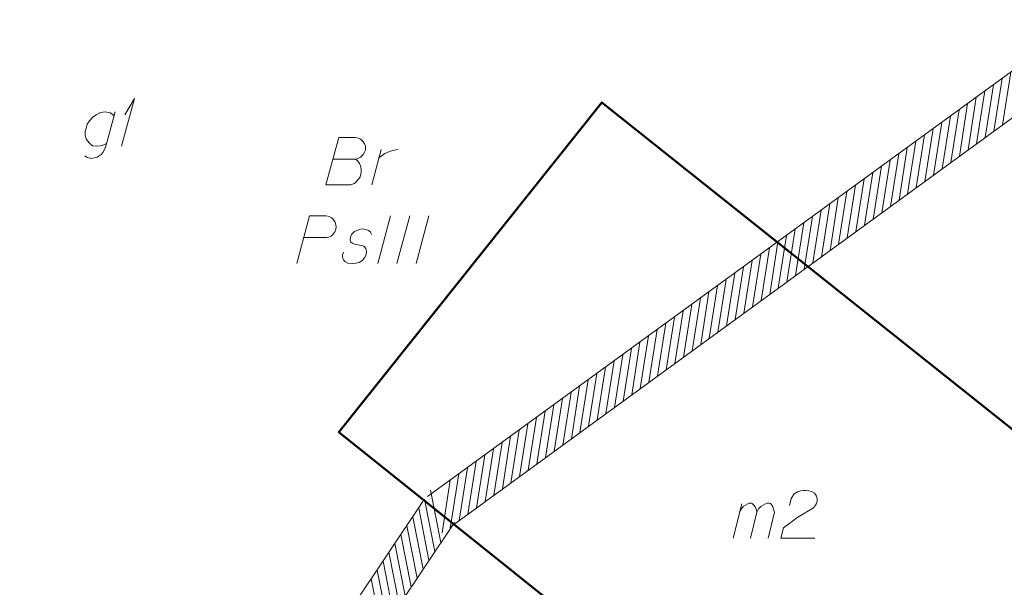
# Model space of a CAD drawing. Header units: metres. Extents: x 5555129 to 5556676, y 5635595 to 5636517.
# Tile 101 of 256: x 5555356 to 5555382, y 5636446 to 5636461. Entities that reach past the tile are written whole.
import ezdxf

# ---------------------------------------------------------------- set-up
doc = ezdxf.new("R2010")
doc.units = ezdxf.units.M
doc.header["$MEASUREMENT"] = 0
doc.linetypes.add('PRZER1-1', pattern=[2, 1, -1])
doc.linetypes.add('PRZER3-1', pattern=[4, 3, -1])
doc.layers.add('#zakres', color=7, linetype='Continuous', lineweight=18)
for name, color, linetype, lineweight, true_color in [('GESBZO', 7, 'Continuous', 50, 0x0a0909), ('GESBZO_O', 7, 'Continuous', 50, 0x0a0909), ('GESKKL_O', 7, 'PRZER3-1', 18, 0x008000), ('GESUZY_O', 7, 'PRZER1-1', 18, 0x008000)]:
    doc.layers.add(name, color=color, linetype=linetype, lineweight=lineweight, true_color=true_color)

# ---------------------------------------------------------------- blocks, each defined once
blk = doc.blocks.new('*U109')
at = {"layer": 'GESBZO_O', "color": 7, "linetype": 'ByBlock', "lineweight": 18, "flags": 128}
for points in [[(5555358.976, 5636458.093), (5555358.73, 5636457.188), (5555358.69, 5636457.099), (5555358.651, 5636457.02), (5555358.602, 5636456.971), (5555358.503, 5636456.902), (5555358.356, 5636456.863), (5555358.237, 5636456.892), (5555358.178, 5636456.932)], [(5555358.749, 5636457.257), (5555358.68, 5636457.227), (5555358.592, 5636457.198), (5555358.474, 5636457.188), (5555358.375, 5636457.198), (5555358.296, 5636457.266), (5555358.247, 5636457.325), (5555358.208, 5636457.384), (5555358.188, 5636457.463), (5555358.188, 5636457.572), (5555358.208, 5636457.66), (5555358.237, 5636457.768), (5555358.296, 5636457.857), (5555358.385, 5636457.946), (5555358.474, 5636458.014), (5555358.592, 5636458.073), (5555358.71, 5636458.093), (5555358.848, 5636458.064), (5555358.946, 5636457.985)]]:
    blk.add_lwpolyline(points, dxfattribs=at)
blk = doc.blocks.new('*U110')
at = {"layer": 'GESBZO_O', "color": 7, "linetype": 'ByBlock', "lineweight": 18}
for q in [(5555359.143, 5636457.188), (5555359.231, 5636458.014)]:
    blk.add_line((5555359.477, 5636458.438), q, dxfattribs=at)
blk = doc.blocks.new('*U116')
at = {"layer": 'GESBZO_O', "color": 7, "linetype": 'ByBlock', "lineweight": 18}
for p, q in [((5555375.194, 5636446.899), (5555375.421, 5636447.795)), ((5555375.647, 5636446.899), (5555375.814, 5636447.578))]:
    blk.add_line(p, q, dxfattribs=at)
at = {"layer": 'GESBZO_O', "color": 7, "linetype": 'ByBlock', "lineweight": 18, "flags": 128}
blk.add_lwpolyline([(5555375.362, 5636447.559), (5555375.411, 5636447.667), (5555375.46, 5636447.726), (5555375.519, 5636447.765), (5555375.578, 5636447.795), (5555375.618, 5636447.815), (5555375.677, 5636447.815), (5555375.696, 5636447.805), (5555375.736, 5636447.765), (5555375.775, 5636447.716), (5555375.804, 5636447.628), (5555375.814, 5636447.578), (5555375.864, 5636447.667), (5555375.923, 5636447.726), (5555375.982, 5636447.765), (5555376.041, 5636447.795), (5555376.09, 5636447.815), (5555376.139, 5636447.815), (5555376.178, 5636447.805), (5555376.208, 5636447.765), (5555376.238, 5636447.716), (5555376.267, 5636447.628), (5555376.277, 5636447.578), (5555376.11, 5636446.899)], dxfattribs=at)
blk = doc.blocks.new('*U230')
at = {"layer": 'GESUZY_O', "color": 96, "linetype": 'ByBlock', "lineweight": 18, "true_color": 0x008000}
blk.add_line((5555365.708, 5636456.17), (5555365.954, 5636457.105), dxfattribs=at)
at = {"layer": 'GESUZY_O', "color": 96, "linetype": 'ByBlock', "lineweight": 18, "true_color": 0x008000, "flags": 128}
blk.add_lwpolyline([(5555365.895, 5636456.879), (5555365.944, 5636456.918), (5555366.053, 5636456.997), (5555366.171, 5636457.046), (5555366.259, 5636457.076), (5555366.397, 5636457.105)], dxfattribs=at)

msp = doc.modelspace()

# ---------------------------------------------------------------- linework, layer by layer
at = {"layer": '#zakres', "color": 134, "linetype": 'Continuous', "lineweight": 18}
for p, q in [((5555405.50566, 5636475.90418), (5555367.1711, 5636447.98748)), ((5555406.09434, 5636475.09582), (5555367.75978, 5636447.17911)), ((5555382.26486, 5636457.74849), (5555382.48233, 5636459.13149)), ((5555381.81217, 5636457.41883), (5555382.02965, 5636458.80183)), ((5555382.03852, 5636457.58366), (5555382.25599, 5636458.96666)), ((5555381.58583, 5636457.25399), (5555381.80331, 5636458.637)), ((5555381.13315, 5636456.92433), (5555381.35062, 5636458.30734)), ((5555381.35949, 5636457.08916), (5555381.57696, 5636458.47217)), ((5555380.9068, 5636456.7595), (5555381.12428, 5636458.14251)), ((5555380.45412, 5636456.42984), (5555380.6716, 5636457.81285)), ((5555380.68046, 5636456.59467), (5555380.89794, 5636457.97768)), ((5555380.22778, 5636456.26501), (5555380.44525, 5636457.64801)), ((5555379.77509, 5636455.93535), (5555379.99257, 5636457.31835)), ((5555380.00144, 5636456.10018), (5555380.21891, 5636457.48318)), ((5555379.32241, 5636455.60568), (5555379.53988, 5636456.98869)), ((5555379.54875, 5636455.77052), (5555379.76623, 5636457.15352)), ((5555379.09607, 5636455.44085), (5555379.31354, 5636456.82386)), ((5555378.64338, 5636455.11119), (5555378.86086, 5636456.4942)), ((5555378.86973, 5636455.27602), (5555379.0872, 5636456.65903)), ((5555378.41704, 5636454.94636), (5555378.63452, 5636456.32937)), ((5555377.96436, 5636454.6167), (5555378.18183, 5636455.9997)), ((5555378.1907, 5636454.78153), (5555378.40817, 5636456.16453)), ((5555377.73802, 5636454.45187), (5555377.95549, 5636455.83487)), ((5555377.28533, 5636454.12221), (5555377.50281, 5636455.50521)), ((5555377.51167, 5636454.28704), (5555377.72915, 5636455.67004)), ((5555376.83265, 5636453.79254), (5555377.05012, 5636455.17555)), ((5555377.05899, 5636453.95737), (5555377.27646, 5636455.34038)), ((5555376.60631, 5636453.62771), (5555376.82378, 5636455.01072)), ((5555376.15362, 5636453.29805), (5555376.3711, 5636454.68106)), ((5555376.37996, 5636453.46288), (5555376.59744, 5636454.84589)), ((5555375.92728, 5636453.13322), (5555376.14475, 5636454.51622)), ((5555375.47459, 5636452.80356), (5555375.69207, 5636454.18656)), ((5555375.70094, 5636452.96839), (5555375.91841, 5636454.35139)), ((5555375.24825, 5636452.63873), (5555375.46573, 5636454.02173)), ((5555374.79557, 5636452.30906), (5555375.01304, 5636453.69207)), ((5555375.02191, 5636452.4739), (5555375.23939, 5636453.8569)), ((5555374.34288, 5636451.9794), (5555374.56036, 5636453.36241)), ((5555374.56923, 5636452.14423), (5555374.7867, 5636453.52724)), ((5555374.11654, 5636451.81457), (5555374.33402, 5636453.19758)), ((5555373.66386, 5636451.48491), (5555373.88133, 5636452.86791)), ((5555373.8902, 5636451.64974), (5555374.10767, 5636453.03275)), ((5555373.43752, 5636451.32008), (5555373.65499, 5636452.70308)), ((5555372.98483, 5636450.99042), (5555373.20231, 5636452.37342)), ((5555373.21117, 5636451.15525), (5555373.42865, 5636452.53825)), ((5555372.75849, 5636450.82558), (5555372.97596, 5636452.20859)), ((5555372.30581, 5636450.49592), (5555372.52328, 5636451.87893)), ((5555372.53215, 5636450.66075), (5555372.74962, 5636452.04376)), ((5555371.85312, 5636450.16626), (5555372.0706, 5636451.54927)), ((5555372.07946, 5636450.33109), (5555372.29694, 5636451.7141)), ((5555371.62678, 5636450.00143), (5555371.84425, 5636451.38444)), ((5555371.1741, 5636449.67177), (5555371.39157, 5636451.05477)), ((5555371.40044, 5636449.8366), (5555371.61791, 5636451.2196)), ((5555370.94775, 5636449.50694), (5555371.16523, 5636450.88994)), ((5555370.49507, 5636449.17727), (5555370.71254, 5636450.56028)), ((5555370.72141, 5636449.34211), (5555370.93889, 5636450.72511)), ((5555370.26873, 5636449.01244), (5555370.4862, 5636450.39545)), ((5555369.81604, 5636448.68278), (5555370.03352, 5636450.06579)), ((5555370.04239, 5636448.84761), (5555370.25986, 5636450.23062)), ((5555369.36336, 5636448.35312), (5555369.58083, 5636449.73613)), ((5555369.5897, 5636448.51795), (5555369.80718, 5636449.90096)), ((5555369.13702, 5636448.18829), (5555369.35449, 5636449.57129)), ((5555368.68433, 5636447.85863), (5555368.90181, 5636449.24163)), ((5555368.91067, 5636448.02346), (5555369.12815, 5636449.40646)), ((5555368.45799, 5636447.6938), (5555368.67546, 5636449.0768)), ((5555368.00531, 5636447.36413), (5555368.22278, 5636448.74714)), ((5555368.23165, 5636447.52896), (5555368.44912, 5636448.91197)), ((5555367.77896, 5636447.1993), (5555367.99644, 5636448.58231)), ((5555367.55262, 5636447.03447), (5555367.7701, 5636448.41748)), ((5555367.36669, 5636446.54772), (5555367.09618, 5636447.92133)), ((5555367.52269, 5636446.78023), (5555367.25218, 5636448.15385)), ((5555367.05023, 5636447.86187), (5555353.16751, 5636427.17022)), ((5555367.21069, 5636446.3152), (5555366.94017, 5636447.68882)), ((5555367.05469, 5636446.08269), (5555366.78417, 5636447.4563)), ((5555367.88064, 5636447.30472), (5555353.99792, 5636426.61307)), ((5555366.89868, 5636445.85017), (5555366.62817, 5636447.22379)), ((5555366.74268, 5636445.61765), (5555366.47217, 5636446.99127)), ((5555366.58668, 5636445.38514), (5555366.31617, 5636446.75876)), ((5555366.43068, 5636445.15262), (5555366.16016, 5636446.52624)), ((5555366.27468, 5636444.92011), (5555366.00416, 5636446.29373)), ((5555366.11867, 5636444.68759), (5555365.84816, 5636446.06121)), ((5555365.96267, 5636444.45508), (5555365.69216, 5636445.8287))]:
    msp.add_line(p, q, dxfattribs=at)
at = {"layer": 'GESBZO', "color": 7, "linetype": 'Continuous', "lineweight": 50, "flags": 128}
msp.add_lwpolyline([(5555387.96825, 5636445.41842), (5555381.00616, 5636436.73925), (5555364.84603, 5636449.68104), (5555371.74665, 5636458.33781), (5555387.96825, 5636445.41842)], close=True, dxfattribs=at)
at = {"layer": 'GESBZO_O', "color": 7, "linetype": 'Continuous', "lineweight": 18, "flags": 128}
msp.add_lwpolyline([(5555376.67074, 5636447.75553), (5555376.71987, 5636447.94245), (5555376.7986, 5636448.06055), (5555376.88726, 5636448.10984), (5555376.97576, 5636448.13929), (5555377.04473, 5636448.14921), (5555377.09386, 5636448.14921), (5555377.18252, 5636448.13929), (5555377.24157, 5636448.1196), (5555377.27102, 5636448.10984), (5555377.33007, 5636448.08024), (5555377.35967, 5636448.04087), (5555377.37935, 5636448.0015), (5555377.38912, 5636447.97205), (5555377.39904, 5636447.93268), (5555377.39904, 5636447.8834), (5555377.38912, 5636447.83426), (5555377.37935, 5636447.80466), (5555377.35967, 5636447.76529), (5555377.33007, 5636447.72593), (5555377.30062, 5636447.69648), (5555376.89702, 5636447.45035), (5555376.51327, 5636447.16501), (5555376.4443, 5636446.89921), (5555377.33999, 5636446.89921)], dxfattribs=at)
at = {"layer": 'GESKKL_O', "color": 96, "linetype": 'Continuous', "lineweight": 18, "true_color": 0x008000}
for p, q in [((5555366.2028, 5636455.35828), (5555365.86817, 5636454.10828)), ((5555366.70466, 5636455.35828), (5555366.37003, 5636454.10828)), ((5555367.20652, 5636455.35828), (5555366.87189, 5636454.10828))]:
    msp.add_line(p, q, dxfattribs=at)
at = {"layer": 'GESKKL_O', "color": 96, "linetype": 'Continuous', "lineweight": 18, "true_color": 0x008000, "flags": 128}
for points in [[(5555363.74232, 5636454.10828), (5555364.07694, 5636455.35828), (5555364.50022, 5636455.35828), (5555364.55927, 5636455.34836), (5555364.58872, 5636455.33859), (5555364.64777, 5636455.30899), (5555364.68714, 5636455.27954), (5555364.71674, 5636455.24017), (5555364.74619, 5636455.19089), (5555364.76588, 5636455.12207), (5555364.77579, 5636455.06302), (5555364.76588, 5636455.01373), (5555364.75611, 5636454.97436), (5555364.73643, 5636454.935), (5555364.71674, 5636454.90555), (5555364.68714, 5636454.86618), (5555364.64777, 5636454.83658), (5555364.61832, 5636454.81689), (5555364.56904, 5636454.79721), (5555364.5199, 5636454.78744), (5555363.92939, 5636454.78744)], [(5555365.70093, 5636454.86618), (5555365.67133, 5636454.935), (5555365.60252, 5636454.98428), (5555365.54346, 5636455.00397), (5555365.45481, 5636455.01373), (5555365.37608, 5636455.00397), (5555365.25797, 5636454.94492), (5555365.17924, 5636454.86618), (5555365.14979, 5636454.79721), (5555365.13987, 5636454.71847), (5555365.15955, 5636454.66934), (5555365.19892, 5636454.63974), (5555365.2186, 5636454.62997), (5555365.27766, 5636454.61029), (5555365.34663, 5636454.60037), (5555365.44505, 5636454.58069), (5555365.5041, 5636454.561), (5555365.55323, 5636454.50195), (5555365.57291, 5636454.43314), (5555365.56315, 5636454.34448), (5555365.52378, 5636454.26575), (5555365.44505, 5636454.17725), (5555365.37608, 5636454.13788), (5555365.29734, 5636454.11819), (5555365.19892, 5636454.10828), (5555365.08082, 5636454.11819), (5555365.00208, 5636454.15756), (5555364.96271, 5636454.20669), (5555364.94303, 5636454.27566), (5555364.94303, 5636454.34448), (5555364.97263, 5636454.40353)]]:
    msp.add_lwpolyline(points, dxfattribs=at)
at = {"layer": 'GESUZY_O', "color": 96, "linetype": 'Continuous', "lineweight": 18, "true_color": 0x008000, "flags": 128}
msp.add_lwpolyline([(5555364.69454, 5636456.84928), (5555365.28505, 5636456.84928), (5555365.32442, 5636456.85905), (5555365.41292, 5636456.89841), (5555365.48189, 5636456.96738), (5555365.52126, 5636457.02643), (5555365.54094, 5636457.08549), (5555365.54094, 5636457.11494), (5555365.54094, 5636457.1543), (5555365.54094, 5636457.1839), (5555365.52126, 5636457.25272), (5555365.48189, 5636457.30201), (5555365.42284, 5636457.36106), (5555365.39324, 5636457.38074), (5555365.35387, 5636457.40043), (5555365.32442, 5636457.41019), (5555365.26537, 5636457.42011), (5555364.84209, 5636457.42011), (5555364.50747, 5636456.17011), (5555365.15703, 5636456.17011), (5555365.18663, 5636456.18003), (5555365.24569, 5636456.20948), (5555365.27513, 5636456.22916), (5555365.36379, 5636456.31782), (5555365.40316, 5636456.38663), (5555365.41292, 5636456.41624), (5555365.43261, 5636456.49497), (5555365.43261, 5636456.57371), (5555365.42284, 5636456.63276), (5555365.41292, 5636456.67212), (5555365.38347, 5636456.73118), (5555365.3441, 5636456.79023), (5555365.32442, 5636456.80991), (5555365.28505, 5636456.84928)], dxfattribs=at)

# ---------------------------------------------------------------- block references
at = {"layer": 'GESBZO_O', "color": 7, "linetype": 'Continuous', "lineweight": 18}
for name in ['*U110', '*U109', '*U116']:
    msp.add_blockref(name, (0, 0), dxfattribs=at)
at = {"layer": 'GESUZY_O', "color": 96, "linetype": 'Continuous', "lineweight": 18, "true_color": 0x008000}
msp.add_blockref('*U230', (0, 0), dxfattribs=at)

doc.saveas('drawing.dxf')
